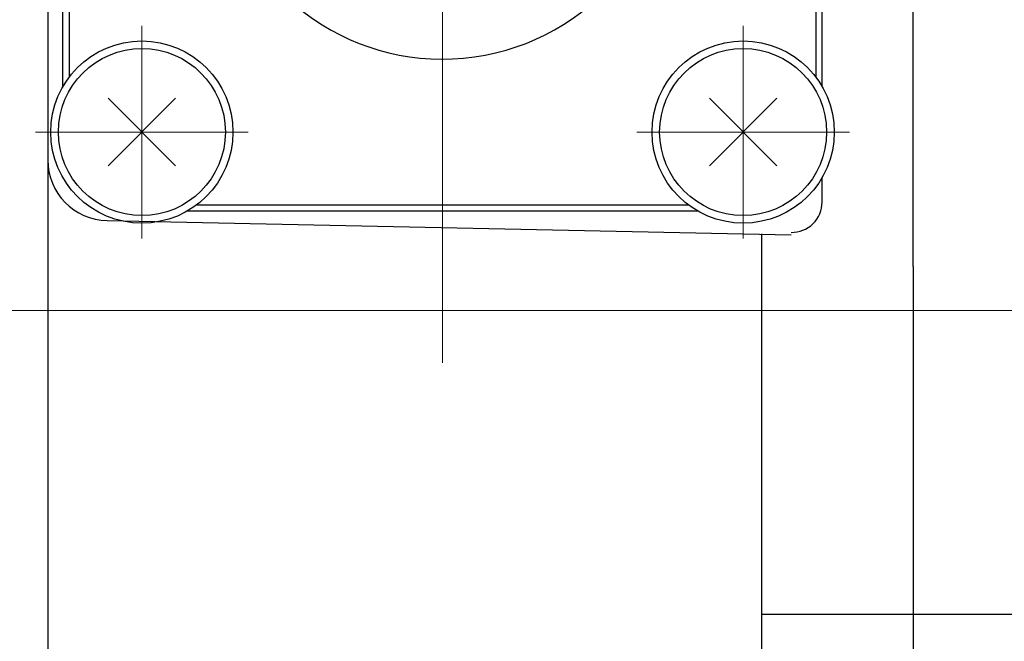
# Model space of a CAD drawing. Header units: millimetres. Extents: x 0 to 1733, y 0 to 1188.
# Tile 17 of 157: x 706 to 738, y 379 to 400. Entities that reach past the tile are written whole.
import ezdxf

# ---------------------------------------------------------------- set-up
doc = ezdxf.new("R2010")
doc.units = ezdxf.units.MM
doc.header["$LTSCALE"] = 0.727559
doc.linetypes.add('CENTER', pattern=[50.8, 31.75, -6.35, 6.35, -6.35])
doc.layers.add('NoLayerName_001', color=7, linetype='Continuous')
doc.styles.get("Standard").update_dxf_attribs({"font": 'txt', "bigfont": 'extfont2'})
doc.dimstyles.get("Standard").update_dxf_attribs({"dimtxt": 2.5, "dimasz": 2.5, "dimexe": 1, "dimexo": 1, "dimtad": 1, "dimdec": 3, "dimzin": 0, "dimdsep": 46, "dimtxsty": 'Standard', "dimcen": 2.5, "dimadec": 3, "dimazin": 0, "dimtfac": 0.75, "dimtdec": 3, "dimtmove": 0, "dimatfit": 3, "dimfxl": 1, "dimarcsym": 0})

# ---------------------------------------------------------------- blocks, each defined once
blk = doc.blocks.new('_OPEN30')
at = {"color": 0, "linetype": 'ByBlock', "lineweight": -2}
for p, q in [((-1, 0.267949), (0, 0)), ((0, 0), (-1, -0.267949)), ((0, 0), (-1, 0))]:
    blk.add_line(p, q, dxfattribs=at)
blk = doc.blocks.new('*D154')
at = {"layer": 'Defpoints', "color": 0}
for p in [(779.876, 390), (779.976, 390), (810, 347.169), (810, 347.069), (749.792, 285.717)]:
    blk.add_point(p, dxfattribs=at)
at = {"layer": 'NoLayerName_001', "color": 0, "linetype": 'Continuous', "lineweight": 13}
for p, q in [((775.876, 390), (685.584, 390)), ((810, 343.069), (810, 265.584))]:
    blk.add_line(p, q, dxfattribs=at)
blk.add_arc((810, 390), 120.416, 182.85519, 267.14481, dxfattribs=at)
at = {"layer": 'NoLayerName_001', "color": 0, "lineweight": 13, "xscale": 6, "yscale": 6, "zscale": 6}
for p, rotation in [((689.584, 390), 91.42759435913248), ((810, 269.584), 358.5724056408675)]:
    blk.add_blockref('_OPEN30', p, dxfattribs=dict(at, rotation=rotation))
at = {"layer": 'NoLayerName_001', "color": 0, "lineweight": 13, "insert": (722.028, 325.235), "char_height": 14, "attachment_point": 5, "rotation": 306.3607}
blk.add_mtext('\\W0.8000;90%%d', dxfattribs=at)

msp = doc.modelspace()

# ---------------------------------------------------------------- linework, layer by layer
at = {"layer": 'NoLayerName_001', "color": 7, "linetype": 'Continuous', "lineweight": 25}
for p, q in [((735, 391.45), (735, 434.5)), ((706.5, 426.53862674), (706.5, 353.45876731)), ((708.48883246, 394.76402637), (710.71116806, 396.98636196)), ((710.71116806, 394.76402637), (708.48883246, 396.98636196)), ((730.51116806, 394.76402637), (728.28883246, 396.98636196)), ((728.28883246, 394.76402637), (730.51116806, 396.98636196)), ((732, 393.57143865), (732, 394.37853075)), ((708.45834237, 392.9592012), (730.97747113, 392.49005268)), ((730, 392.52291666), (730, 346)), ((735, 391.45), (735, 345.49999447)), ((730, 380.00001395), (739, 380.00001395))]:
    msp.add_line(p, q, dxfattribs=at)
at = {"layer": 'NoLayerName_001', "color": 60, "linetype": 'Continuous', "lineweight": 25}
for p, q in [((707.00000026, 397.37185712), (707.00000026, 414.17853121)), ((707.20000026, 413.87519416), (707.20000026, 397.67519416)), ((731.80000026, 397.67519416), (731.80000026, 413.87519416)), ((732.00000026, 397.37185712), (732.00000026, 401.03787839)), ((711.40000026, 393.47519416), (727.60000026, 393.47519416)), ((727.90333731, 393.27519416), (711.09666322, 393.27519416))]:
    msp.add_line(p, q, dxfattribs=at)
at = {"layer": 'NoLayerName_001', "color": 4, "linetype": 'CENTER', "lineweight": 13}
for p, q in [((719.50000026, 388.27519416), (719.50000026, 411.30021624)), ((709.60000026, 399.37519416), (709.60000026, 392.37519416)), ((729.40000026, 399.37519416), (729.40000026, 392.37519416)), ((706.10000026, 395.87519416), (713.10000026, 395.87519416)), ((732.90000026, 395.87519416), (725.90000026, 395.87519416)), ((862.34296509, 390), (720, 390))]:
    msp.add_line(p, q, dxfattribs=at)
at = {"layer": 'NoLayerName_001', "color": 7, "linetype": 'Continuous', "lineweight": 25}
for centre, radius in [((709.60000026, 395.87519416), 3), ((729.40000026, 395.87519416), 3), ((709.60000026, 395.87519416), 2.75), ((729.40000026, 395.87519416), 2.75)]:
    msp.add_circle(centre, radius, dxfattribs=at)
at = {"layer": 'NoLayerName_001', "color": 60, "linetype": 'Continuous', "lineweight": 25}
msp.add_arc((719.50000026, 405.77519416), 7.5, 190.558260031, 169.441740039, dxfattribs=at)
at = {"layer": 'NoLayerName_001', "color": 7, "linetype": 'Continuous', "lineweight": 25}
for centre, radius, start, end in [((708.5, 394.95876731), 2, 180, 268.806510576), ((731, 393.57143865), 1, 268.806510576, 0)]:
    msp.add_arc(centre, radius, start, end, dxfattribs=at)

# ---------------------------------------------------------------- dimensions: what is measured, and where the dimension line sits
at = {"layer": 'NoLayerName_001', "color": 3, "linetype": 'Continuous', "lineweight": 13}
dim = msp.add_angular_dim_2l(base=(749.79202711, 285.71673193), line1=((810, 347.06908118), (810, 347.16908118)), line2=((779.87551332, 390), (779.97551332, 390)), text='\\W0.8000;<>', dimstyle='Standard', override={"dimtxt": 14, "dimasz": 6, "dimexe": 4, "dimexo": 4, "dimgap": 4, "dimblk": 'OPEN30', "dimclrd": 0, "dimclre": 0, "dimclrt": 0, "dimazin": 2, "dimtp": 0, "dimtm": 0, "dimlwd": 13, "dimlwe": 13}, dxfattribs=at)
dim.commit()
dim.dimension.update_dxf_attribs({"geometry": '*D154', "text_midpoint": (713.02892596, 318.60944881), "dimtype": 162})

doc.saveas('drawing.dxf')
